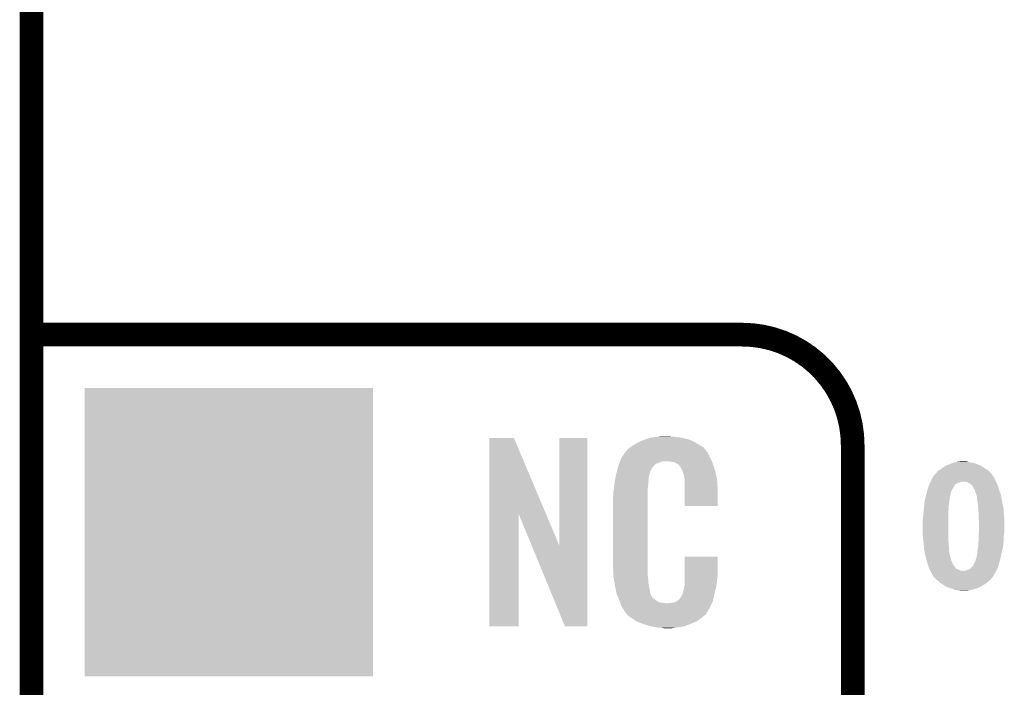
# Model space of a CAD drawing. Extents: x -1.4 to 24.2, y -3.9 to 53.4.
# Tile 11 of 56: x -1.3 to 5, y 16.8 to 21.1. Entities that reach past the tile are written whole.
import ezdxf

# ---------------------------------------------------------------- set-up
doc = ezdxf.new("R2010")
doc.units = 0
doc.layers.get('0').update_dxf_attribs({"linetype": 'CONTINUOUS'})
for name, color, linetype in [('XSENSE_MTI-8_CLICK_V102_GKO', 9, 'CONTINUOUS'), ('XSENSE_MTI-8_CLICK_V102_GTO', 11, 'CONTINUOUS'), ('XSENSE_MTI-8_CLICK_V102_GTS', 8, 'CONTINUOUS')]:
    doc.layers.add(name, color=color, linetype=linetype)

# ---------------------------------------------------------------- blocks, each defined once
blk = doc.blocks.new('SQUARE_29')
blk.add_solid([(0.9271, 0.9271), (0.9271, -0.9271), (-0.9271, 0.9271), (-0.9271, -0.9271)])

msp = doc.modelspace()

# ---------------------------------------------------------------- linework, layer by layer
at = {"layer": 'XSENSE_MTI-8_CLICK_V102_GKO', "const_width": 0.1524}
msp.add_lwpolyline([(-1.27, -3.81), (-1.27, 53.34)], dxfattribs=at)
at = {"layer": 'XSENSE_MTI-8_CLICK_V102_GTO', "const_width": 0.1524}
for points in [[(-1.27, 19.05), (3.302, 19.05)], [(4.0132, -0.5588), (4.0132, 18.3388)]]:
    msp.add_lwpolyline(points, dxfattribs=at)
msp.add_lwpolyline([(4.0132, 18.3388, 0.4142136), (3.302, 19.05)], format="xyb", dxfattribs=at)
at = {"layer": 'XSENSE_MTI-8_CLICK_V102_GTO'}
for points in [[(1.676412, 17.896728), (1.67642, 18.384506), (2.040148, 17.896728), (1.833884, 18.384506)], [(1.67642, 18.384506), (1.676422, 18.38452), (1.833884, 18.384506), (1.676422, 18.38452)], [(2.12598, 17.693748), (2.126, 18.384498), (2.306306, 17.693748), (2.30632, 18.384498)], [(2.126, 18.384498), (2.126002, 18.38452), (2.30632, 18.384498), (2.126002, 18.38452)], [(2.64668, 18.3642), (2.672078, 18.37436), (2.98559, 18.3642), (2.962368, 18.37436)], [(2.672078, 18.37436), (2.679698, 18.3769), (2.962368, 18.37436), (2.956562, 18.3769)], [(2.679698, 18.3769), (2.69494, 18.38198), (2.956562, 18.3769), (2.936242, 18.38198)], [(2.69494, 18.38198), (2.711874, 18.38706), (2.936242, 18.38198), (2.91592, 18.38706)], [(2.711874, 18.38706), (2.720342, 18.3896), (2.91592, 18.38706), (2.8956, 18.3896)], [(2.720342, 18.3896), (2.75082, 18.39214), (2.8956, 18.3896), (2.87528, 18.39214)], [(2.75082, 18.39214), (2.76606, 18.39468), (2.87528, 18.39214), (2.860042, 18.39468)], [(2.76606, 18.39468), (2.781302, 18.39722), (2.844802, 18.39468), (2.834642, 18.39722)], [(2.55981, 18.305778), (2.562864, 18.310862), (3.06832, 18.305778), (3.06469, 18.310862)], [(2.562864, 18.310862), (2.579186, 18.323558), (3.06469, 18.310862), (3.055622, 18.323558)], [(2.579186, 18.323558), (2.58572, 18.32864), (3.055622, 18.323558), (3.047492, 18.32864)], [(2.58572, 18.32864), (2.597694, 18.33626), (3.047492, 18.32864), (3.0353, 18.33626)], [(2.597694, 18.33626), (2.61366, 18.346418), (3.0353, 18.33626), (3.01837, 18.346418)], [(2.61366, 18.346418), (2.637246, 18.35912), (3.01837, 18.346418), (2.9972, 18.35912)], [(2.637246, 18.35912), (2.64668, 18.3642), (2.9972, 18.35912), (2.98559, 18.3642)], [(2.51754, 18.239738), (2.522222, 18.252442), (3.10642, 18.239738), (3.099492, 18.252442)], [(2.522222, 18.252442), (2.53208, 18.26768), (3.099492, 18.252442), (3.09118, 18.26768)], [(2.53208, 18.26768), (2.546868, 18.290536), (3.09118, 18.26768), (3.081022, 18.290536)], [(2.546868, 18.290536), (2.55016, 18.295624), (3.081022, 18.290536), (3.075938, 18.295624)], [(2.55016, 18.295624), (2.550182, 18.29816), (3.075938, 18.295624), (3.073402, 18.29816)], [(2.550182, 18.29816), (2.555244, 18.29817), (3.073402, 18.29816), (3.073392, 18.29817)], [(2.555244, 18.29817), (2.556762, 18.3007), (3.073392, 18.29817), (3.070862, 18.3007)], [(2.556762, 18.3007), (2.55981, 18.305778), (3.070862, 18.3007), (3.06832, 18.305778)], [(2.496184, 18.171158), (2.5019, 18.194018), (2.710178, 18.171158), (2.722878, 18.194018)], [(2.5019, 18.194018), (2.504442, 18.20418), (2.722878, 18.194018), (2.73304, 18.20418)], [(2.504442, 18.20418), (2.510054, 18.219416), (2.73304, 18.20418), (2.74828, 18.219416)], [(2.510054, 18.219416), (2.51567, 18.234658), (2.74828, 18.219416), (2.786376, 18.234658)], [(2.51567, 18.23466), (2.51754, 18.239738), (3.108234, 18.23466), (3.10642, 18.239738)], [(2.51567, 18.234658), (2.51567, 18.23466), (2.786376, 18.234658), (2.834638, 18.23466)], [(2.85242, 18.23212), (2.834638, 18.23466), (3.109142, 18.23212), (3.108234, 18.23466)], [(2.867658, 18.22958), (2.85242, 18.23212), (3.110048, 18.22958), (3.109142, 18.23212)], [(2.875278, 18.224502), (2.867658, 18.22958), (3.111862, 18.224502), (3.110048, 18.22958)], [(2.890516, 18.216882), (2.875278, 18.224502), (3.114584, 18.216882), (3.111862, 18.224502)], [(2.895598, 18.211802), (2.890516, 18.216882), (3.116398, 18.211802), (3.114584, 18.216882)], [(2.901044, 18.20418), (2.895598, 18.211802), (3.119118, 18.20418), (3.116398, 18.211802)], [(2.908298, 18.194022), (2.901044, 18.20418), (3.122108, 18.194022), (3.119118, 18.20418)], [(2.91846, 18.17116), (2.908298, 18.194022), (3.128832, 18.17116), (3.122108, 18.194022)], [(4.566924, 18.17878), (4.57962, 18.183864), (4.88188, 18.17878), (4.874256, 18.183864)], [(4.57962, 18.183864), (4.589782, 18.194022), (4.874256, 18.183864), (4.859018, 18.194022)], [(4.589782, 18.194022), (4.615176, 18.209258), (4.859018, 18.194022), (4.836164, 18.209258)], [(4.615176, 18.209258), (4.61518, 18.20926), (4.836164, 18.209258), (4.836158, 18.20926)], [(4.61518, 18.20926), (4.63042, 18.21434), (4.836158, 18.20926), (4.820918, 18.21434)], [(4.63042, 18.21434), (4.640578, 18.21942), (4.820918, 18.21434), (4.80822, 18.21942)], [(4.640578, 18.21942), (4.645662, 18.221962), (4.80822, 18.21942), (4.800592, 18.221962)], [(4.645662, 18.221962), (4.65454, 18.224498), (4.800592, 18.221962), (4.792982, 18.224498)], [(4.65454, 18.224498), (4.66344, 18.22704), (4.792982, 18.224498), (4.77774, 18.22704)], [(4.66344, 18.22704), (4.6736, 18.22958), (4.77774, 18.22704), (4.76758, 18.22958)], [(4.6736, 18.22958), (4.683762, 18.23212), (4.76758, 18.22958), (4.75488, 18.23212)], [(4.683762, 18.23212), (4.704082, 18.23466), (4.75488, 18.23212), (4.744718, 18.23466)], [(2.483718, 18.115278), (2.486392, 18.127978), (2.70002, 18.115278), (2.70002, 18.127978)], [(2.486392, 18.127978), (2.48853, 18.138138), (2.70002, 18.127978), (2.70256, 18.138138)], [(2.48853, 18.138138), (2.4896, 18.143218), (2.70256, 18.138138), (2.70256, 18.143218)], [(2.4896, 18.143218), (2.49174, 18.15338), (2.70256, 18.143218), (2.70533, 18.15338)], [(2.49174, 18.15338), (2.496184, 18.171158), (2.70533, 18.15338), (2.710178, 18.171158)], [(2.922524, 18.161002), (2.91846, 18.17116), (3.13182, 18.161002), (3.128832, 18.17116)], [(2.92354, 18.15846), (2.922524, 18.161002), (3.132306, 18.15846), (3.13182, 18.161002)], [(2.926078, 18.153384), (2.92354, 18.15846), (3.133272, 18.153384), (3.132306, 18.15846)], [(2.92608, 18.150842), (2.926078, 18.153384), (3.133756, 18.150842), (3.133272, 18.153384)], [(2.92862, 18.138138), (2.92608, 18.150842), (3.136176, 18.138138), (3.133756, 18.150842)], [(2.93116, 18.12036), (2.92862, 18.138138), (3.139562, 18.12036), (3.136176, 18.138138)], [(2.93116, 18.107658), (2.93116, 18.12036), (3.14198, 18.107658), (3.139562, 18.12036)], [(4.51612, 18.10766), (4.521764, 18.12036), (4.93395, 18.10766), (4.9276, 18.12036)], [(4.521764, 18.12036), (4.526282, 18.13052), (4.9276, 18.12036), (4.923536, 18.13052)], [(4.526282, 18.13052), (4.528186, 18.13306), (4.923536, 18.13052), (4.92252, 18.13306)], [(4.528186, 18.13306), (4.533902, 18.14068), (4.92252, 18.13306), (4.91744, 18.14068)], [(4.533902, 18.14068), (4.539612, 18.148294), (4.91744, 18.14068), (4.909826, 18.148294)], [(4.539612, 18.148294), (4.541516, 18.150834), (4.909826, 18.148294), (4.90982, 18.150834)], [(4.541516, 18.150834), (4.541522, 18.15084), (4.90982, 18.150834), (4.909816, 18.15084)], [(4.541522, 18.15084), (4.55422, 18.16354), (4.909816, 18.15084), (4.899238, 18.16354)], [(4.55422, 18.16354), (4.555912, 18.166078), (4.899238, 18.16354), (4.897122, 18.166078)], [(4.555912, 18.166078), (4.559302, 18.171162), (4.897122, 18.166078), (4.891022, 18.171162)], [(4.559302, 18.171162), (4.566924, 18.17878), (4.891022, 18.171162), (4.88188, 18.17878)], [(2.47396, 18.04162), (2.4765, 18.0594), (2.69494, 18.04162), (2.69494, 18.0594)], [(2.4765, 18.0594), (2.476782, 18.061938), (2.69494, 18.0594), (2.69494, 18.061938)], [(2.476782, 18.061938), (2.47904, 18.08226), (2.69494, 18.061938), (2.69748, 18.08226)], [(2.47904, 18.08226), (2.481296, 18.102578), (2.69748, 18.08226), (2.69748, 18.102578)], [(2.481296, 18.102578), (2.48158, 18.105118), (2.69748, 18.102578), (2.697988, 18.105118)], [(2.48158, 18.105118), (2.483718, 18.115278), (2.697988, 18.105118), (2.70002, 18.115278)], [(2.93116, 18.04924), (2.93116, 18.107658), (3.14452, 18.04924), (3.14198, 18.107658)], [(4.49095, 18.039082), (4.4958, 18.05686), (4.645662, 18.039082), (4.65455, 18.05686)], [(4.4958, 18.05686), (4.498086, 18.064482), (4.65455, 18.05686), (4.658362, 18.064482)], [(4.498086, 18.064482), (4.502658, 18.079722), (4.658362, 18.064482), (4.66852, 18.079722)], [(4.502658, 18.079722), (4.50342, 18.08226), (4.66852, 18.079722), (4.669796, 18.08226)], [(4.50342, 18.08226), (4.50469, 18.0848), (4.669796, 18.08226), (4.671074, 18.0848)], [(4.50469, 18.0848), (4.5047, 18.084822), (4.671074, 18.0848), (4.6736, 18.084822)], [(4.5047, 18.084822), (4.505962, 18.087346), (4.6736, 18.084822), (4.673614, 18.087346)], [(4.505962, 18.087346), (4.5085, 18.092422), (4.673614, 18.087346), (4.683762, 18.092422)], [(4.5085, 18.092422), (4.51104, 18.097502), (4.683762, 18.092422), (4.691382, 18.097502)], [(4.51104, 18.097502), (4.51231, 18.10004), (4.691382, 18.097502), (4.701538, 18.10004)], [(4.51231, 18.10004), (4.51358, 18.10258), (4.701538, 18.10004), (4.70916, 18.10258)], [(4.51358, 18.10258), (4.51485, 18.10512), (4.70916, 18.10258), (4.714244, 18.10512)], [(4.51485, 18.10512), (4.51612, 18.10766), (4.93522, 18.10512), (4.93395, 18.10766)], [(4.737102, 18.105118), (4.7244, 18.10512), (4.935222, 18.105118), (4.93522, 18.10512)], [(4.759964, 18.097498), (4.737102, 18.105118), (4.939032, 18.097498), (4.935222, 18.105118)], [(4.767582, 18.092418), (4.759964, 18.097498), (4.941572, 18.092418), (4.939032, 18.097498)], [(4.770124, 18.08988), (4.767582, 18.092418), (4.94284, 18.08988), (4.941572, 18.092418)], [(4.772666, 18.08734), (4.770124, 18.08988), (4.943794, 18.08734), (4.94284, 18.08988)], [(4.775206, 18.087334), (4.772666, 18.08734), (4.943796, 18.087334), (4.943794, 18.08734)], [(4.782822, 18.079716), (4.775206, 18.087334), (4.946652, 18.079716), (4.943796, 18.087334)], [(4.7879, 18.069562), (4.782822, 18.079716), (4.95046, 18.069562), (4.946652, 18.079716)], [(4.787904, 18.069558), (4.7879, 18.069562), (4.95046, 18.069558), (4.95046, 18.069562)], [(4.79552, 18.056862), (4.787904, 18.069558), (4.953636, 18.056862), (4.95046, 18.069558)], [(4.79857, 18.049238), (4.79552, 18.056862), (4.955542, 18.049238), (4.953636, 18.056862)], [(2.47142, 18.011142), (2.47396, 18.023842), (2.69494, 18.011142), (2.69494, 18.023842)], [(2.47142, 17.56156), (2.47142, 18.011142), (2.69494, 17.56156), (2.69494, 18.011142)], [(2.47396, 18.023842), (2.47396, 18.04162), (2.69494, 18.023842), (2.69494, 18.04162)], [(2.93116, 17.947662), (2.93116, 18.04924), (3.144498, 17.947662), (3.14452, 18.04924)], [(4.477512, 17.985742), (4.479544, 17.995902), (4.6355, 17.985742), (4.63804, 17.995902)], [(4.479544, 17.995902), (4.48056, 18.00098), (4.63804, 17.995902), (4.63804, 18.00098)], [(4.48056, 18.00098), (4.481252, 18.003522), (4.63804, 18.00098), (4.638042, 18.003522)], [(4.481252, 18.003522), (4.483332, 18.011144), (4.638042, 18.003522), (4.64058, 18.011144)], [(4.483332, 18.011144), (4.4861, 18.0213), (4.64058, 18.011144), (4.640602, 18.0213)], [(4.4861, 18.0213), (4.486106, 18.021322), (4.640602, 18.0213), (4.64312, 18.021322)], [(4.486106, 18.021322), (4.486794, 18.023842), (4.64312, 18.021322), (4.64312, 18.023842)], [(4.486794, 18.023842), (4.49095, 18.039082), (4.64312, 18.023842), (4.645662, 18.039082)], [(4.8006, 18.044158), (4.79857, 18.049238), (4.957574, 18.044158), (4.955542, 18.049238)], [(4.80314, 18.033998), (4.8006, 18.044158), (4.961638, 18.033998), (4.957574, 18.044158)], [(4.80822, 18.023838), (4.80314, 18.033998), (4.9657, 18.023838), (4.961638, 18.033998)], [(4.80822, 18.023836), (4.80822, 18.023838), (4.965702, 18.023836), (4.9657, 18.023838)], [(4.808226, 18.018754), (4.80822, 18.023836), (4.966718, 18.018754), (4.965702, 18.023836)], [(4.810762, 18.016214), (4.808226, 18.018754), (4.967226, 18.016214), (4.966718, 18.018754)], [(4.8133, 18.006058), (4.810762, 18.016214), (4.969258, 18.006058), (4.967226, 18.016214)], [(4.8133, 17.99844), (4.8133, 18.006058), (4.97078, 17.99844), (4.969258, 18.006058)], [(4.8133, 17.993358), (4.8133, 17.99844), (4.971628, 17.993358), (4.97078, 17.99844)], [(4.817534, 17.96796), (4.8133, 17.993358), (4.97586, 17.96796), (4.971628, 17.993358)], [(3.144498, 17.94764), (2.93116, 17.947662), (3.144498, 17.94764), (3.144498, 17.947662)], [(4.4704, 17.92224), (4.471162, 17.929862), (4.62933, 17.92224), (4.63042, 17.929862)], [(4.471162, 17.929862), (4.47294, 17.94764), (4.63042, 17.929862), (4.63042, 17.94764)], [(4.47294, 17.947642), (4.474094, 17.96034), (4.63042, 17.947642), (4.63296, 17.96034)], [(4.47294, 17.94764), (4.47294, 17.947642), (4.63042, 17.94764), (4.63042, 17.947642)], [(4.474094, 17.96034), (4.47548, 17.975582), (4.63296, 17.96034), (4.6355, 17.975582)], [(4.47548, 17.975582), (4.477512, 17.985742), (4.6355, 17.975582), (4.6355, 17.985742)], [(4.81838, 17.962882), (4.817534, 17.96796), (4.977032, 17.962882), (4.97586, 17.96796)], [(4.82053, 17.93494), (4.81838, 17.962882), (4.98348, 17.93494), (4.977032, 17.962882)], [(4.823266, 17.89938), (4.82053, 17.93494), (4.98602, 17.89938), (4.98348, 17.93494)], [(1.6764, 17.175502), (1.676412, 17.896728), (1.864338, 17.175502), (1.86436, 17.896728)], [(1.947996, 17.693748), (1.86436, 17.896728), (2.12598, 17.693748), (2.040148, 17.896728)], [(4.46278, 17.8562), (4.46532, 17.87652), (4.62788, 17.8562), (4.62788, 17.87652)], [(4.46532, 17.87652), (4.46927, 17.912078), (4.62788, 17.87652), (4.62788, 17.912078)], [(4.46927, 17.912078), (4.4704, 17.92224), (4.62788, 17.912078), (4.62933, 17.92224)], [(4.82346, 17.896842), (4.823266, 17.89938), (4.98619, 17.896842), (4.98602, 17.89938)], [(4.82346, 17.866358), (4.82346, 17.896842), (4.988222, 17.866358), (4.98619, 17.896842)], [(4.824476, 17.861282), (4.82346, 17.866358), (4.98856, 17.861282), (4.988222, 17.866358)], [(4.46278, 17.777458), (4.46278, 17.8562), (4.62788, 17.777458), (4.62788, 17.8562)], [(4.826, 17.853658), (4.824476, 17.861282), (4.98856, 17.853658), (4.98856, 17.861282)], [(4.826, 17.7927), (4.826, 17.853658), (4.98856, 17.7927), (4.98856, 17.853658)], [(4.46532, 17.73936), (4.46278, 17.777458), (4.62788, 17.73936), (4.62788, 17.777458)], [(4.465322, 17.739358), (4.46532, 17.73936), (4.62788, 17.739358), (4.62788, 17.73936)], [(4.4704, 17.70126), (4.465322, 17.739358), (4.630812, 17.70126), (4.62788, 17.739358)], [(4.82346, 17.767302), (4.824728, 17.78), (4.986746, 17.767302), (4.98856, 17.78)], [(4.82346, 17.76222), (4.82346, 17.767302), (4.98602, 17.76222), (4.986746, 17.767302)], [(4.82346, 17.739358), (4.82346, 17.76222), (4.98348, 17.739358), (4.98602, 17.76222)], [(4.82346, 17.72666), (4.82346, 17.739358), (4.98348, 17.72666), (4.98348, 17.739358)], [(4.824728, 17.78), (4.826, 17.7927), (4.98856, 17.78), (4.98856, 17.7927)], [(2.161536, 17.175494), (1.947996, 17.693748), (2.306298, 17.175494), (2.306306, 17.693748)], [(4.47255, 17.67332), (4.4704, 17.70126), (4.63296, 17.67332), (4.630812, 17.70126)], [(4.81584, 17.66316), (4.81838, 17.67586), (4.97586, 17.66316), (4.978168, 17.67586)], [(4.81838, 17.67586), (4.82092, 17.691098), (4.978168, 17.67586), (4.980938, 17.691098)], [(4.82092, 17.706338), (4.82219, 17.7165), (4.982462, 17.706338), (4.98348, 17.7165)], [(4.82092, 17.6911), (4.82092, 17.706338), (4.98094, 17.6911), (4.982462, 17.706338)], [(4.82092, 17.691098), (4.82092, 17.6911), (4.980938, 17.691098), (4.98094, 17.6911)], [(4.82219, 17.7165), (4.82346, 17.72666), (4.98348, 17.7165), (4.98348, 17.72666)], [(2.931166, 17.498058), (2.93118, 17.622498), (3.14452, 17.498058), (3.14452, 17.622498)], [(2.93118, 17.622498), (2.931182, 17.62252), (3.14452, 17.622498), (2.931182, 17.62252)], [(4.47294, 17.66824), (4.47255, 17.67332), (4.63296, 17.66824), (4.63296, 17.67332)], [(4.474788, 17.658082), (4.47294, 17.66824), (4.63296, 17.658082), (4.63296, 17.66824)], [(4.47802, 17.640298), (4.474788, 17.658082), (4.636518, 17.640298), (4.63296, 17.658082)], [(4.483562, 17.619984), (4.47802, 17.640298), (4.640578, 17.619984), (4.636518, 17.640298)], [(4.484254, 17.617446), (4.483562, 17.619984), (4.643114, 17.617446), (4.640578, 17.619984)], [(4.48564, 17.612362), (4.484254, 17.617446), (4.64312, 17.612362), (4.643114, 17.617446)], [(4.48564, 17.61236), (4.48564, 17.612362), (4.643122, 17.61236), (4.64312, 17.612362)], [(4.487898, 17.602202), (4.48564, 17.61236), (4.645658, 17.602202), (4.643122, 17.61236)], [(4.806042, 17.607278), (4.808218, 17.614896), (4.96316, 17.607278), (4.964544, 17.614896)], [(4.808218, 17.614896), (4.810754, 17.617434), (4.964544, 17.614896), (4.965006, 17.617434)], [(4.810754, 17.617434), (4.81076, 17.625056), (4.965006, 17.617434), (4.96639, 17.625056)], [(4.81076, 17.625056), (4.813298, 17.632678), (4.96639, 17.625056), (4.967776, 17.632678)], [(4.813298, 17.635222), (4.8133, 17.640298), (4.96824, 17.635222), (4.969624, 17.640298)], [(4.813298, 17.632678), (4.813298, 17.635222), (4.967776, 17.632678), (4.96824, 17.635222)], [(4.8133, 17.640298), (4.81584, 17.650458), (4.969624, 17.640298), (4.972394, 17.650458)], [(4.81584, 17.663158), (4.81584, 17.66316), (4.975858, 17.663158), (4.97586, 17.66316)], [(4.81584, 17.650458), (4.81584, 17.663158), (4.972394, 17.650458), (4.975858, 17.663158)], [(2.473772, 17.49806), (2.47142, 17.56156), (2.69494, 17.49806), (2.69494, 17.56156)], [(4.490156, 17.59204), (4.487898, 17.602202), (4.65074, 17.59204), (4.645658, 17.602202)], [(4.49072, 17.589502), (4.490156, 17.59204), (4.651756, 17.589502), (4.65074, 17.59204)], [(4.494532, 17.57934), (4.49072, 17.589502), (4.65582, 17.57934), (4.651756, 17.589502)], [(4.49834, 17.569182), (4.494532, 17.57934), (4.6609, 17.569182), (4.65582, 17.57934)], [(4.49834, 17.56918), (4.49834, 17.569182), (4.660902, 17.56918), (4.6609, 17.569182)], [(4.503418, 17.5514), (4.49834, 17.56918), (4.674238, 17.5514), (4.660902, 17.56918)], [(4.504508, 17.548862), (4.503418, 17.5514), (4.67614, 17.548862), (4.674238, 17.5514)], [(4.505596, 17.546322), (4.504508, 17.548862), (4.67868, 17.546322), (4.67614, 17.548862)], [(4.767578, 17.54378), (4.775192, 17.548856), (4.94284, 17.54378), (4.945378, 17.548856)], [(4.775192, 17.548856), (4.7752, 17.551394), (4.945378, 17.548856), (4.946646, 17.551394)], [(4.7752, 17.551394), (4.777744, 17.55394), (4.946646, 17.551394), (4.94792, 17.55394)], [(4.777744, 17.55394), (4.787898, 17.5641), (4.94792, 17.55394), (4.95069, 17.5641)], [(4.787898, 17.5641), (4.796788, 17.58188), (4.95069, 17.5641), (4.95554, 17.58188)], [(4.796788, 17.58188), (4.79806, 17.58442), (4.95554, 17.58188), (4.956302, 17.58442)], [(4.79806, 17.58442), (4.80314, 17.597118), (4.956302, 17.58442), (4.96011, 17.597118)], [(4.80314, 17.597118), (4.806042, 17.607278), (4.96011, 17.597118), (4.96316, 17.607278)], [(2.47396, 17.492982), (2.473772, 17.49806), (2.695666, 17.492982), (2.69494, 17.49806)], [(2.47617, 17.480278), (2.47396, 17.492982), (2.69748, 17.480278), (2.695666, 17.492982)], [(2.931164, 17.48282), (2.931166, 17.498058), (3.14198, 17.48282), (3.14452, 17.498058)], [(4.507774, 17.54124), (4.505596, 17.546322), (4.68884, 17.54124), (4.67868, 17.546322)], [(4.508864, 17.5387), (4.507774, 17.54124), (4.69646, 17.5387), (4.68884, 17.54124)], [(4.51104, 17.533624), (4.508864, 17.5387), (4.704074, 17.533624), (4.69646, 17.5387)], [(4.51104, 17.533622), (4.51104, 17.533624), (4.709156, 17.533622), (4.704074, 17.533624)], [(4.511042, 17.53362), (4.51104, 17.533622), (4.714238, 17.53362), (4.709156, 17.533622)], [(4.512566, 17.53108), (4.511042, 17.53362), (4.724398, 17.53108), (4.714238, 17.53362)], [(4.51409, 17.52854), (4.512566, 17.53108), (4.93522, 17.52854), (4.93649, 17.53108)], [(4.51866, 17.520918), (4.51409, 17.52854), (4.930984, 17.520918), (4.93522, 17.52854)], [(4.52374, 17.51076), (4.51866, 17.520918), (4.925342, 17.51076), (4.930984, 17.520918)], [(4.525436, 17.50568), (4.52374, 17.51076), (4.92252, 17.50568), (4.925342, 17.51076)], [(4.52628, 17.503144), (4.525436, 17.50568), (4.920932, 17.503144), (4.92252, 17.50568)], [(4.533894, 17.495526), (4.52628, 17.503144), (4.916166, 17.495526), (4.920932, 17.503144)], [(4.5339, 17.492986), (4.533894, 17.495526), (4.914578, 17.492986), (4.916166, 17.495526)], [(4.541524, 17.48536), (4.5339, 17.492986), (4.909808, 17.48536), (4.914578, 17.492986)], [(4.54153, 17.485354), (4.541524, 17.48536), (4.907274, 17.485354), (4.909808, 17.48536)], [(4.544066, 17.482816), (4.54153, 17.485354), (4.904738, 17.482816), (4.907274, 17.485354)], [(4.729476, 17.53108), (4.737098, 17.533618), (4.93649, 17.53108), (4.937758, 17.533618)], [(4.737098, 17.533618), (4.742176, 17.53362), (4.937758, 17.533618), (4.93776, 17.53362)], [(4.742176, 17.53362), (4.757418, 17.5387), (4.93776, 17.53362), (4.9403, 17.5387)], [(4.757418, 17.5387), (4.767578, 17.54378), (4.9403, 17.5387), (4.94284, 17.54378)], [(2.480146, 17.457418), (2.47617, 17.480278), (2.69748, 17.457418), (2.69748, 17.480278)], [(2.48412, 17.43456), (2.480146, 17.457418), (2.702294, 17.43456), (2.69748, 17.457418)], [(2.489202, 17.40916), (2.48412, 17.43456), (2.70764, 17.40916), (2.702294, 17.43456)], [(2.92862, 17.424402), (2.929128, 17.426942), (3.133762, 17.424402), (3.13436, 17.426942)], [(2.92862, 17.416784), (2.92862, 17.424402), (3.131968, 17.416784), (3.133762, 17.424402)], [(2.929128, 17.426942), (2.93116, 17.437102), (3.13436, 17.426942), (3.135714, 17.437102)], [(2.93116, 17.437102), (2.931162, 17.46504), (3.135714, 17.437102), (3.13944, 17.46504)], [(2.931162, 17.46504), (2.931164, 17.48282), (3.13944, 17.46504), (3.14198, 17.48282)], [(4.549142, 17.47774), (4.544066, 17.482816), (4.902198, 17.47774), (4.904738, 17.482816)], [(4.549142, 17.477738), (4.549142, 17.47774), (4.902196, 17.477738), (4.902198, 17.47774)], [(4.555236, 17.47266), (4.549142, 17.477738), (4.89712, 17.47266), (4.902196, 17.477738)], [(4.561336, 17.467578), (4.555236, 17.47266), (4.889498, 17.467578), (4.89712, 17.47266)], [(4.570476, 17.45996), (4.561336, 17.467578), (4.881878, 17.45996), (4.889498, 17.467578)], [(4.57962, 17.45234), (4.570476, 17.45996), (4.871718, 17.45234), (4.881878, 17.45996)], [(4.591054, 17.444718), (4.57962, 17.45234), (4.861558, 17.444718), (4.871718, 17.45234)], [(4.610098, 17.432022), (4.591054, 17.444718), (4.840396, 17.432022), (4.861558, 17.444718)], [(4.61603, 17.42948), (4.610098, 17.432022), (4.83616, 17.42948), (4.840396, 17.432022)], [(4.627882, 17.4244), (4.61603, 17.42948), (4.826, 17.4244), (4.83616, 17.42948)], [(4.635508, 17.421858), (4.627882, 17.4244), (4.820918, 17.421858), (4.826, 17.4244)], [(4.658362, 17.41424), (4.635508, 17.421858), (4.79425, 17.41424), (4.820918, 17.421858)], [(2.493774, 17.386298), (2.489202, 17.40916), (2.710182, 17.386298), (2.70764, 17.40916)], [(2.49428, 17.383762), (2.493774, 17.386298), (2.711452, 17.383762), (2.710182, 17.386298)], [(2.501602, 17.36598), (2.49428, 17.383762), (2.720342, 17.36598), (2.711452, 17.383762)], [(2.50265, 17.363436), (2.501602, 17.36598), (2.722882, 17.363436), (2.720342, 17.36598)], [(2.50474, 17.35836), (2.50265, 17.363436), (2.725424, 17.35836), (2.722882, 17.363436)], [(2.506832, 17.35328), (2.50474, 17.35836), (2.73304, 17.35328), (2.725424, 17.35836)], [(2.898142, 17.35074), (2.905762, 17.3609), (3.11686, 17.35074), (3.119118, 17.3609)], [(2.905762, 17.3609), (2.91846, 17.38376), (3.119118, 17.3609), (3.1242, 17.38376)], [(2.91846, 17.38376), (2.918462, 17.383762), (3.1242, 17.38376), (3.1242, 17.383762)], [(2.918462, 17.383762), (2.92608, 17.409162), (3.1242, 17.383762), (3.130176, 17.409162)], [(2.92608, 17.409162), (2.926082, 17.411704), (3.130176, 17.409162), (3.130774, 17.411704)], [(2.926082, 17.411704), (2.92862, 17.416784), (3.130774, 17.411704), (3.131968, 17.416784)], [(4.671058, 17.409162), (4.658362, 17.41424), (4.776476, 17.409162), (4.79425, 17.41424)], [(4.683758, 17.40662), (4.671058, 17.409162), (4.767578, 17.40662), (4.776476, 17.409162)], [(4.704078, 17.404082), (4.696456, 17.40662), (4.747274, 17.404082), (4.767578, 17.40662)], [(4.747258, 17.40408), (4.704078, 17.404082), (4.747258, 17.40408), (4.747274, 17.404082)], [(2.50997, 17.34566), (2.506832, 17.35328), (2.7432, 17.34566), (2.73304, 17.35328)], [(2.51206, 17.34058), (2.50997, 17.34566), (2.749552, 17.34058), (2.7432, 17.34566)], [(2.514014, 17.3355), (2.51206, 17.34058), (2.755902, 17.3355), (2.749552, 17.34058)], [(2.516946, 17.32788), (2.514014, 17.3355), (2.773684, 17.32788), (2.755902, 17.3355)], [(2.517922, 17.32534), (2.516946, 17.32788), (2.794, 17.32534), (2.773684, 17.32788)], [(2.5189, 17.3228), (2.517922, 17.32534), (2.816862, 17.3228), (2.794, 17.32534)], [(2.52476, 17.30756), (2.5189, 17.3228), (3.099696, 17.30756), (3.106866, 17.3228)], [(2.531818, 17.29486), (2.52476, 17.30756), (3.09372, 17.29486), (3.099696, 17.30756)], [(2.537462, 17.284698), (2.531818, 17.29486), (3.087622, 17.284698), (3.09372, 17.29486)], [(2.816862, 17.3228), (2.827022, 17.322802), (3.106866, 17.3228), (3.106868, 17.322802)], [(2.827022, 17.322802), (2.834644, 17.32534), (3.106868, 17.322802), (3.108062, 17.32534)], [(2.844802, 17.32534), (2.870202, 17.33042), (3.108062, 17.32534), (3.110452, 17.33042)], [(2.870202, 17.33042), (2.882896, 17.338038), (3.110452, 17.33042), (3.114038, 17.338038)], [(2.882896, 17.338038), (2.8829, 17.33804), (3.114038, 17.338038), (3.114038, 17.33804)], [(2.8829, 17.33804), (2.893064, 17.34566), (3.114038, 17.33804), (3.115732, 17.34566)], [(2.893064, 17.34566), (2.895606, 17.345674), (3.115732, 17.34566), (3.115734, 17.345674)], [(2.895606, 17.345674), (2.898142, 17.35074), (3.115734, 17.345674), (3.11686, 17.35074)], [(2.54762, 17.26946), (2.537462, 17.284698), (3.07848, 17.26946), (3.087622, 17.284698)], [(2.550154, 17.266926), (2.54762, 17.26946), (3.076958, 17.266926), (3.07848, 17.26946)], [(2.55016, 17.264386), (2.550154, 17.266926), (3.075434, 17.264386), (3.076958, 17.266926)], [(2.556694, 17.25676), (2.55016, 17.264386), (3.07086, 17.25676), (3.075434, 17.264386)], [(2.561048, 17.251678), (2.556694, 17.25676), (3.068316, 17.251678), (3.07086, 17.25676)], [(2.565398, 17.2466), (2.561048, 17.251678), (3.061968, 17.2466), (3.068316, 17.251678)], [(2.572172, 17.24152), (2.565398, 17.2466), (3.05562, 17.24152), (3.061968, 17.2466)], [(2.58572, 17.23136), (2.572172, 17.24152), (3.043768, 17.23136), (3.05562, 17.24152)], [(2.593342, 17.22628), (2.58572, 17.23136), (3.037842, 17.22628), (3.043768, 17.23136)], [(1.864338, 17.17548), (1.6764, 17.175502), (1.864338, 17.17548), (1.864338, 17.175502)], [(2.306298, 17.17548), (2.161536, 17.175494), (2.306298, 17.17548), (2.306298, 17.175494)], [(2.620012, 17.2085), (2.593342, 17.22628), (3.01244, 17.2085), (3.037842, 17.22628)], [(2.623818, 17.205962), (2.620012, 17.2085), (3.006518, 17.205962), (3.01244, 17.2085)], [(2.656476, 17.19326), (2.623818, 17.205962), (2.97688, 17.19326), (3.006518, 17.205962)], [(2.66954, 17.188178), (2.656476, 17.19326), (2.96381, 17.188178), (2.97688, 17.19326)], [(2.712718, 17.17548), (2.66954, 17.188178), (2.931158, 17.17548), (2.96381, 17.188178)], [(2.739814, 17.1704), (2.712718, 17.17548), (2.908298, 17.1704), (2.931158, 17.17548)], [(2.75336, 17.16786), (2.739814, 17.1704), (2.88036, 17.16786), (2.908298, 17.1704)], [(2.77114, 17.16532), (2.75336, 17.16786), (2.865118, 17.16532), (2.88036, 17.16786)], [(2.799078, 17.16278), (2.786378, 17.16532), (2.849878, 17.16278), (2.865118, 17.16532)]]:
    msp.add_solid(points, dxfattribs=at)

# ---------------------------------------------------------------- block references
at = {"layer": 'XSENSE_MTI-8_CLICK_V102_GTS'}
msp.add_blockref('SQUARE_29', (0, 17.78), dxfattribs=at)

doc.saveas('drawing.dxf')
